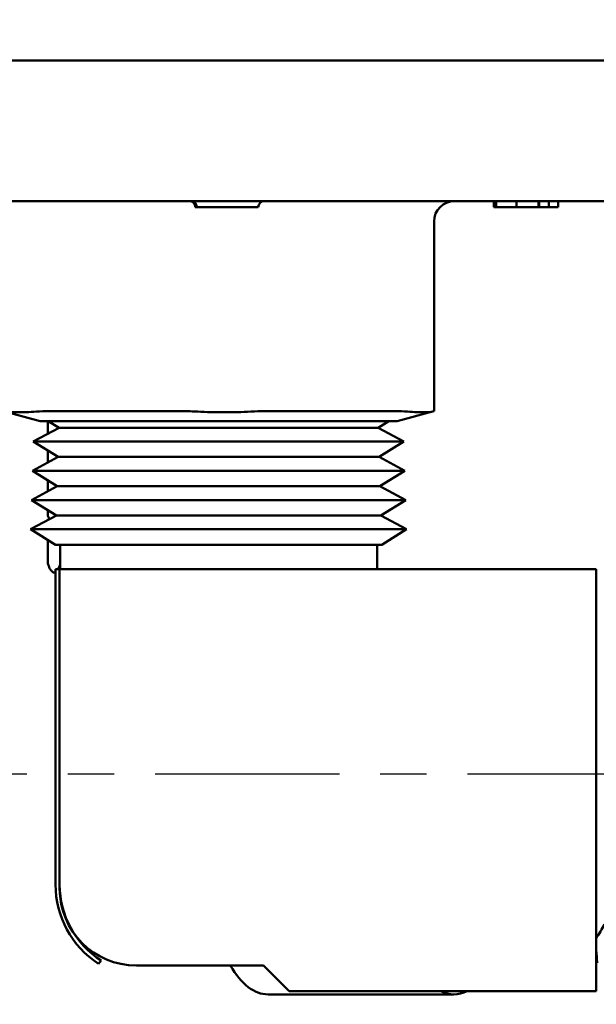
# Model space of a CAD drawing. Header units: inches. Extents: x 0.1 to 33.9, y 0.6 to 21.4.
# Tile 5 of 82: x 7.1 to 8.5, y 5.1 to 7.5. Entities that reach past the tile are written whole.
import ezdxf

# ---------------------------------------------------------------- set-up
doc = ezdxf.new("R2010")
doc.units = ezdxf.units.IN
doc.header["$MEASUREMENT"] = 0
doc.linetypes.add('CHAIN', pattern=[0.7087, 0.4724, -0.0591, 0.1181, -0.0591])
for name, color, linetype, lineweight in [('Centerline (ANSI)', 7, 'Continuous', 25), ('Dimension (ANSI)', 7, 'Continuous', 25), ('Visible (ANSI)', 7, 'Continuous', 50)]:
    doc.layers.add(name, color=color, linetype=linetype, lineweight=lineweight)
doc.styles.add('Note Text (ANSI)', font='tahoma.ttf')
doc.dimstyles.new('Default (ANSI)', dxfattribs={"dimtxt": 0.12, "dimasz": 0.098425, "dimexe": 0.125, "dimexo": 0.0625, "dimgap": 0.031496, "dimtad": 0, "dimtih": 1, "dimtoh": 1, "dimrnd": 1e-08, "dimzin": 4, "dimdsep": 46, "dimtxsty": 'Note Text (ANSI)', "dimcen": 0.09, "dimdle": 0.393701, "dimclrd": 256, "dimclre": 256, "dimclrt": 256, "dimadec": 0, "dimazin": 1, "dimtfac": 1, "dimtofl": 0, "dimtmove": 0, "dimatfit": 3, "dimfxl": 1, "dimtolj": 1, "dimtzin": 4, "dimlwd": -1, "dimlwe": -1, "dimarcsym": 0})

# ---------------------------------------------------------------- blocks, each defined once
blk = doc.blocks.new('*D9')
at = {"layer": 'Defpoints', "color": 0, "transparency": 16777216}
for p in [(4.7284, 11.5564), (7.2481, 11.5564), (9.7063, 2.3583)]:
    blk.add_point(p, dxfattribs=at)
at = {"layer": 'Dimension (ANSI)', "transparency": 16777216}
for p, q in [((7.1856, 11.5564), (4.6034, 11.5564)), ((4.7284, 11.4579), (4.7284, 7.0513)), ((4.7284, 2.4567), (4.7284, 6.8633)), ((9.6438, 2.3583), (4.6034, 2.3583))]:
    blk.add_line(p, q, dxfattribs=at)
for points in [[(4.712, 11.4579), (4.7448, 11.4579), (4.7284, 11.5564)], [(4.712, 2.4567), (4.7448, 2.4567), (4.7284, 2.3583)]]:
    blk.add_solid(points, dxfattribs=at)
at = {"layer": 'Dimension (ANSI)', "transparency": 16777216, "insert": (4.5743, 7.0198), "char_height": 0.12, "attachment_point": 1, "style": 'Note Text (ANSI)'}
blk.add_mtext('\\A1;9.20', dxfattribs=at)

msp = doc.modelspace()

# ---------------------------------------------------------------- linework, layer by layer
at = {"layer": 'Centerline (ANSI)', "linetype": 'CHAIN', "ltscale": 0.952448}
msp.add_line((17.8161, 5.6379), (5.9769, 5.6379), dxfattribs=at)
at = {"layer": 'Visible (ANSI)'}
for p, q in [((7.6014, 7.3799), (5.5535, 7.3799)), ((8.6459, 7.3799), (7.6014, 7.3799)), ((8.5979, 7.0369), (6.6219, 7.0369)), ((7.5568, 7.0219), (7.5531, 7.0219)), ((7.7067, 7.0219), (7.5568, 7.0219)), ((8.2821, 7.0369), (8.2821, 7.0219)), ((8.2827, 7.0219), (8.2821, 7.0219)), ((8.2827, 7.0369), (8.2827, 7.0219)), ((8.286, 7.0219), (8.2827, 7.0219)), ((8.286, 7.0369), (8.286, 7.0219)), ((8.2866, 7.0219), (8.286, 7.0219)), ((8.2866, 7.0369), (8.2866, 7.0219)), ((8.2868, 7.0219), (8.2866, 7.0219)), ((8.2868, 7.0369), (8.2868, 7.0219)), ((8.2875, 7.0219), (8.2868, 7.0219)), ((8.2875, 7.0369), (8.2875, 7.0219)), ((8.3368, 7.0219), (8.2875, 7.0219)), ((8.3368, 7.0369), (8.3368, 7.0219)), ((8.3703, 7.0219), (8.3368, 7.0219)), ((8.3912, 7.0219), (8.3703, 7.0219)), ((8.3912, 7.0369), (8.3912, 7.0219)), ((8.3925, 7.0219), (8.3912, 7.0219)), ((8.3925, 7.0369), (8.3925, 7.0219)), ((8.4161, 7.0219), (8.3925, 7.0219)), ((8.4161, 7.0369), (8.4161, 7.0219)), ((8.4391, 7.0219), (8.4161, 7.0219)), ((8.4391, 7.0369), (8.4391, 7.0219)), ((8.1358, 6.9869), (8.1358, 6.524)), ((7.1742, 6.4999), (7.0875, 6.5228)), ((7.5232, 6.524), (7.1973, 6.524)), ((8.04, 6.524), (7.7231, 6.524)), ((8.0456, 6.4999), (8.1323, 6.5228)), ((7.1743, 6.4999), (7.1742, 6.4999)), ((7.1743, 6.4999), (7.1828, 6.4999)), ((7.2502, 6.4999), (7.1828, 6.4999)), ((7.1927, 6.4999), (7.1927, 6.4687)), ((7.2205, 6.4836), (7.1942, 6.4999)), ((7.2502, 6.4999), (7.5564, 6.4999)), ((7.6858, 6.4999), (7.5564, 6.4999)), ((7.6858, 6.4999), (7.9836, 6.4999)), ((8.0456, 6.4999), (7.9836, 6.4999)), ((7.9993, 6.4836), (8.0256, 6.4999)), ((7.2205, 6.4836), (7.1576, 6.4498)), ((7.2205, 6.4836), (7.9993, 6.4836)), ((7.9993, 6.4836), (8.0622, 6.4498)), ((7.1576, 6.4498), (8.0622, 6.4498)), ((7.2183, 6.4122), (7.1576, 6.4498)), ((8.0015, 6.4122), (8.0622, 6.4498)), ((7.1927, 6.428), (7.1927, 6.3984)), ((7.2183, 6.4122), (7.1554, 6.3783)), ((7.2183, 6.4122), (8.0015, 6.4122)), ((8.0015, 6.4122), (8.0644, 6.3783)), ((7.1554, 6.3783), (8.0644, 6.3783)), ((7.2161, 6.3407), (7.1554, 6.3783)), ((8.0036, 6.3407), (8.0644, 6.3783)), ((7.1927, 6.3552), (7.1927, 6.3281)), ((7.2161, 6.3407), (7.1532, 6.3069)), ((7.2161, 6.3407), (8.0036, 6.3407)), ((8.0036, 6.3407), (8.0666, 6.3069)), ((7.1532, 6.3069), (8.0666, 6.3069)), ((7.214, 6.2693), (7.1532, 6.3069)), ((8.0058, 6.2693), (8.0666, 6.3069)), ((7.1927, 6.2824), (7.1927, 6.27)), ((7.214, 6.2693), (7.151, 6.2355)), ((7.214, 6.2693), (8.0058, 6.2693)), ((8.0058, 6.2693), (8.0687, 6.2355)), ((7.151, 6.2355), (8.0687, 6.2355)), ((7.2118, 6.1979), (7.151, 6.2355)), ((8.008, 6.1979), (8.0687, 6.2355)), ((7.1927, 6.2097), (7.1927, 6.152)), ((7.2118, 6.1979), (8.008, 6.1979)), ((7.2229, 6.1979), (7.2229, 6.1379)), ((7.9969, 6.1979), (7.9969, 6.1379)), ((7.2069, 6.1299), (7.2054, 6.1308)), ((7.2219, 6.1379), (7.2119, 6.1379)), ((7.2119, 5.3679), (7.2119, 6.1379)), ((7.2219, 6.1379), (8.5319, 6.1379)), ((7.2219, 5.3579), (7.2219, 6.1379)), ((7.2219, 5.3679), (7.2219, 6.1379)), ((8.5319, 6.1379), (8.5319, 5.1079)), ((7.2084, 6.1299), (7.2069, 6.1299)), ((7.2119, 6.1299), (7.2084, 6.1299)), ((7.3167, 5.1749), (7.3234, 5.1825)), ((7.7194, 5.1704), (7.4094, 5.1704)), ((7.7819, 5.1079), (7.7194, 5.1704)), ((7.7306, 5.0999), (8.1844, 5.0999)), ((8.5319, 5.1079), (7.7819, 5.1079))]:
    msp.add_line(p, q, dxfattribs=at)
for centre, radius, start, end in [((8.1858, 6.9869), 0.05, 90, 180), ((7.4419, 5.3679), 0.23, 180, 237.0283), ((7.4419, 5.3679), 0.22, 180, 237.4213), ((7.4094, 5.3579), 0.1875, 180, 270)]:
    msp.add_arc(centre, radius, start, end, dxfattribs=at)
for centre, major_axis, ratio, start_param, end_param in [((7.5378, 7.0219), (-0.0154, 0), 0.976475, 3.141593, 4.712389), ((7.5421, 7.0219), (0, 0.015), 0.975313, 4.712389, 6.283185), ((7.7221, 7.0219), (-0.0154, 0), 0.976475, 4.712389, 6.283185), ((7.293, 6.4704), (0.1999, -0.0271), 0.231226, 2.10136, 2.295507), ((7.6189, 6.4704), (0.1999, -0.0271), 0.231226, 1.907212, 2.10136), ((7.6189, 6.4704), (0.1999, 0.0294), 0.224111, 0.989843, 1.18399), ((7.9358, 6.4704), (0.1999, 0.0294), 0.224111, 0.795695, 0.989843), ((7.9358, 6.4704), (0.2, 0.0536), 0.006098, 6.111796, 6.281552), ((7.7306, 5.4899), (0, -0.39), 0.412402, 5.672457, 6.283185), ((8.1844, 5.4899), (0, -0.39), 0.412402, 6.08029, 6.486081)]:
    msp.add_ellipse(centre, major_axis=major_axis, ratio=ratio, start_param=start_param, end_param=end_param, dxfattribs=at)
for points in [[(7.1652, 6.523), (7.148, 6.5218), (7.1333, 6.5212), (7.1113, 6.5212), (7.1026, 6.5218), (7.0978, 6.523)], [(7.6882, 6.523), (7.6672, 6.5218), (7.645, 6.5212), (7.6027, 6.5212), (7.5802, 6.5218), (7.5589, 6.523)], [(8.1329, 6.523), (8.1292, 6.5218), (8.1215, 6.5212), (8.1013, 6.5212), (8.0875, 6.5218), (8.071, 6.523)]]:
    msp.add_open_spline(points, degree=3, knots=[0.6079968, 0.6079968, 0.6079968, 0.6079968, 0.7693159, 0.7693159, 0.9306349, 0.9306349, 0.9306349, 0.9306349], dxfattribs=at)
for points, weights in [([(7.1927, 6.27), (7.1949, 6.2643), (7.1969, 6.2601)], [1.91181894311, 1.94073657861, 1.96252466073]), ([(7.1927, 6.152), (7.201, 6.1299), (7.2084, 6.1299)], [2.2199854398, 2.35618214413, 2.35618214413]), ([(7.2084, 6.1299), (7.2101, 6.1299), (7.2119, 6.131)], [2.35618214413, 2.35618214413, 2.34872664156]), ([(7.2177, 6.1379), (7.2202, 6.1422), (7.2229, 6.1489)], [2.30507798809, 2.27858244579, 2.23834998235]), ([(8.5338, 5.1772), (8.5333, 5.1912), (8.5319, 5.2044)], [1.5170819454, 1.5418696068, 1.56142126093])]:
    msp.add_rational_spline(points, weights, degree=2, dxfattribs=at)
msp.add_open_spline([(8.5517, 5.271), (8.5451, 5.2596), (8.5385, 5.2482), (8.5319, 5.2368)], degree=3, dxfattribs=at)

# ---------------------------------------------------------------- dimensions: what is measured, and where the dimension line sits
at = {"layer": 'Dimension (ANSI)'}
dim = msp.add_linear_dim(base=(4.7284, 11.5564), p1=(9.7063, 2.3583), p2=(7.2481, 11.5564), angle=90, dimstyle='Default (ANSI)', override={"dimgap": 0.031496, "dimdec": 2, "dimtol": 0, "dimlim": 0, "dimtp": 0, "dimtm": 0, "dimtdec": 2, "dimatfit": 1}, dxfattribs=at)
dim.commit()
dim.dimension.update_dxf_attribs({"geometry": '*D9', "text_midpoint": (4.7284, 6.9573), "dimtype": 160})

doc.saveas('drawing.dxf')
